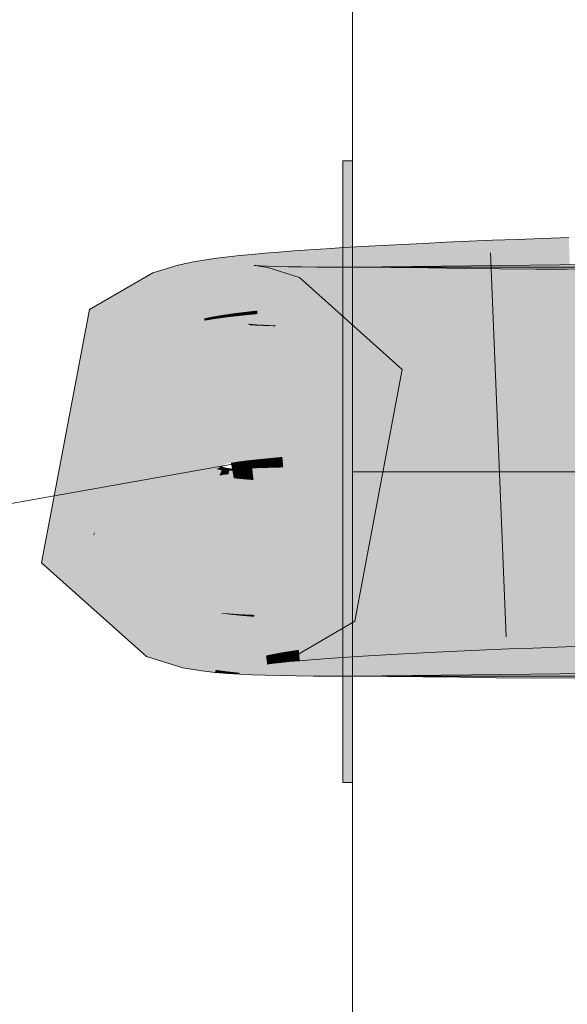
# Model space of a CAD drawing. Extents: x -420 to 300, y 62 to 1162.
# Tile 89 of 256: x 169.224 to 169.558, y 721.679 to 722.281. Entities that reach past the tile are written whole.
import ezdxf
from ezdxf.lldxf.tags import DXFTag

# ---------------------------------------------------------------- set-up
doc = ezdxf.new("R2010")
doc.units = 0
doc.layers.get('0').update_dxf_attribs({"lineweight": 35})
doc.layers.add('E_Detail_Linie_Text_Bem', color=7, linetype='Continuous', lineweight=13)
doc.layers.add('E_Leerrohr 25-A06G9FCX8I', color=7, linetype='Continuous', lineweight=9, true_color=0xff8000)
doc.layers.add('E_Leerrohr 25-Shading', color=7, linetype='Continuous', lineweight=9, true_color=0xff8000)
tags = doc.linetypes.add('STRICHPUNKT2-A06G9FCY8I', pattern=[12.7, 6.35, -3.175, 0, -3.175]).pattern_tags.tags
tags[10:11] = [DXFTag(74, 4), DXFTag(75, 0), DXFTag(340, '0'), DXFTag(46, 0.0), DXFTag(50, 0.0), DXFTag(44, 0.0), DXFTag(45, 0.0)]
tags[8:9] = [DXFTag(74, 4), DXFTag(75, 0), DXFTag(340, '0'), DXFTag(46, 0.0), DXFTag(50, 0.0), DXFTag(44, 0.0), DXFTag(45, 0.0)]
tags[6:7] = [DXFTag(74, 4), DXFTag(75, 0), DXFTag(340, '0'), DXFTag(46, 0.0), DXFTag(50, 0.0), DXFTag(44, 0.0), DXFTag(45, 0.0)]
tags[4:5] = [DXFTag(74, 4), DXFTag(75, 0), DXFTag(340, '0'), DXFTag(46, 0.0), DXFTag(50, 0.0), DXFTag(44, 0.0), DXFTag(45, 0.0)]

# ---------------------------------------------------------------- blocks, each defined once
blk = doc.blocks.new('Shading-A06G9EZD8I', base_point=(169.78319, 721.9892))
at = {"layer": 'E_Leerrohr 25-Shading', "color": 31, "true_color": 0xecb67f}
for points in [[(169.42738, 722.10455), (169.42738, 722.19501), (169.42137, 722.10461), (169.42137, 722.19501)], [(169.42738, 722.10455), (169.42738, 722.19501), (169.42137, 722.10461), (169.42137, 722.19501)], [(169.42738, 722.10455), (169.42738, 722.19501), (169.42137, 722.10461), (169.42137, 722.19501)], [(169.42738, 722.10455), (169.42738, 722.19501), (169.42137, 722.10461), (169.42137, 722.19501)], [(169.42738, 722.13), (169.42738, 722.005), (169.57738, 722.13), (169.70238, 722.005)], [(169.42738, 722.13), (169.42738, 722.005), (169.57738, 722.13), (169.70238, 722.005)], [(169.42738, 722.13), (169.42738, 722.005), (169.57738, 722.13), (169.70238, 722.005)], [(169.42738, 722.13), (169.42738, 722.005), (169.57738, 722.13), (169.70238, 722.005)], [(169.42137, 722.005), (169.42738, 722.005), (169.42137, 722.10461), (169.42738, 722.10455)], [(169.42137, 722.005), (169.42738, 722.005), (169.42137, 722.10461), (169.42738, 722.10455)], [(169.42137, 722.005), (169.42738, 722.005), (169.42137, 722.10461), (169.42738, 722.10455)], [(169.42137, 722.005), (169.42738, 722.005), (169.42137, 722.10461), (169.42738, 722.10455)], [(169.42738, 721.97247), (169.42738, 722.005), (169.42137, 721.97247), (169.42137, 722.005)], [(169.42738, 721.97247), (169.42738, 722.005), (169.42137, 721.97247), (169.42137, 722.005)], [(169.42738, 721.97247), (169.42738, 722.005), (169.42137, 721.97247), (169.42137, 722.005)], [(169.42738, 721.97247), (169.42738, 722.005), (169.42137, 721.97247), (169.42137, 722.005)], [(169.42738, 722.005), (169.42738, 721.88), (169.70238, 722.005), (169.57738, 721.88)], [(169.42738, 722.005), (169.42738, 721.88), (169.70238, 722.005), (169.57738, 721.88)], [(169.42738, 722.005), (169.42738, 721.88), (169.70238, 722.005), (169.57738, 721.88)], [(169.42738, 722.005), (169.42738, 721.88), (169.70238, 722.005), (169.57738, 721.88)], [(169.42137, 721.815), (169.42738, 721.815), (169.42137, 721.97247), (169.42738, 721.97247)], [(169.42137, 721.815), (169.42738, 721.815), (169.42137, 721.97247), (169.42738, 721.97247)], [(169.42137, 721.815), (169.42738, 721.815), (169.42137, 721.97247), (169.42738, 721.97247)], [(169.42137, 721.815), (169.42738, 721.815), (169.42137, 721.97247), (169.42738, 721.97247)]]:
    blk.add_solid(points, dxfattribs=at)
at = {"layer": 'E_Leerrohr 25-Shading', "color": 43, "true_color": 0xd7ab7f}
for points in [[(169.5446, 722.1145), (169.54341, 722.14764), (169.52916, 722.11383), (169.52789, 722.14703)], [(169.55939, 722.14819), (169.54341, 722.14764), (169.5605, 722.11511), (169.54462, 722.11414)], [(169.42204, 722.14197), (169.41127, 722.1413), (169.42409, 722.10815), (169.41344, 722.10742)], [(169.4334, 722.14264), (169.42204, 722.14197), (169.43532, 722.10895), (169.42409, 722.10815)], [(169.4453, 722.14331), (169.4334, 722.14264), (169.44711, 722.10968), (169.43532, 722.10895)], [(169.45776, 722.14398), (169.4453, 722.14331), (169.45946, 722.11041), (169.44711, 722.10968)], [(169.47237, 722.11115), (169.47075, 722.14459), (169.45946, 722.11041), (169.45776, 722.14398)], [(169.48579, 722.11182), (169.48428, 722.1452), (169.47237, 722.11115), (169.47075, 722.14459)], [(169.49976, 722.11255), (169.49832, 722.14587), (169.48579, 722.11182), (169.48428, 722.1452)], [(169.51421, 722.11322), (169.51286, 722.14648), (169.49976, 722.11255), (169.49832, 722.14587)], [(169.52916, 722.11383), (169.52789, 722.14703), (169.51421, 722.11322), (169.51286, 722.14648)], [(169.35129, 722.13635), (169.34448, 722.1355), (169.35522, 722.10187), (169.34897, 722.10095)], [(169.35837, 722.13715), (169.35129, 722.13635), (169.36189, 722.10266), (169.35522, 722.10187)], [(169.36586, 722.13788), (169.35837, 722.13715), (169.36905, 722.10352), (169.36189, 722.10266)], [(169.37384, 722.13855), (169.36586, 722.13788), (169.37675, 722.10431), (169.36905, 722.10352)], [(169.38235, 722.13928), (169.37384, 722.13855), (169.38504, 722.1051), (169.37675, 722.10431)], [(169.39142, 722.13995), (169.38235, 722.13928), (169.39392, 722.1059), (169.38504, 722.1051)], [(169.40105, 722.14062), (169.39142, 722.13995), (169.40338, 722.10663), (169.39392, 722.1059)], [(169.41127, 722.1413), (169.40105, 722.14062), (169.41344, 722.10742), (169.40338, 722.10663)], [(169.3165, 722.13), (169.3054, 722.12665), (169.3062, 722.12451)], [(169.31808, 722.09229), (169.32089, 722.13135), (169.31198, 722.12756), (169.3165, 722.13)], [(169.3293, 722.0968), (169.32089, 722.13135), (169.31812, 722.09271)], [(169.33025, 722.1333), (169.32089, 722.13135), (169.33669, 722.09869), (169.3293, 722.0968)], [(169.33766, 722.13458), (169.33025, 722.1333), (169.34293, 722.09998), (169.33669, 722.09869)], [(169.34448, 722.1355), (169.33766, 722.13458), (169.34897, 722.10095), (169.34293, 722.09998)], [(169.36729, 722.13116), (169.3638, 722.09467), (169.36902, 722.13092), (169.36406, 722.09467)], [(169.3658, 722.09528), (169.36829, 722.13104), (169.36388, 722.09546), (169.36729, 722.13116)], [(169.36902, 722.13092), (169.36406, 722.09467), (169.37567, 722.12976), (169.36807, 722.09393)], [(169.36932, 722.09497), (169.37119, 722.13092), (169.3658, 722.09528), (169.36829, 722.13104)], [(169.37567, 722.12976), (169.36807, 722.09393), (169.39499, 722.12384), (169.38129, 722.0899)], [(169.37419, 722.09473), (169.3756, 722.13068), (169.36932, 722.09497), (169.37119, 722.13092)], [(169.38028, 722.09442), (169.38132, 722.13049), (169.37419, 722.09473), (169.3756, 722.13068)], [(169.3875, 722.09375), (169.38826, 722.13031), (169.38026, 722.09393), (169.38132, 722.13049)], [(169.39584, 722.09357), (169.39636, 722.13019), (169.3875, 722.09375), (169.38826, 722.13031)], [(169.40527, 722.09344), (169.40559, 722.13007), (169.39584, 722.09357), (169.39636, 722.13019)], [(169.41579, 722.09338), (169.41594, 722.13), (169.40527, 722.09344), (169.40559, 722.13007)], [(169.42738, 722.09338), (169.42738, 722.13), (169.41579, 722.09338), (169.41594, 722.13)], [(169.42738, 722.09338), (169.61096, 722.09564), (169.57738, 722.13184), (169.61061, 722.11847)], [(169.42738, 722.09338), (169.57738, 722.13184), (169.42738, 722.13)], [(169.42738, 722.13), (169.42738, 722.09338), (169.45068, 722.12988), (169.45038, 722.09326)], [(169.45068, 722.12988), (169.45038, 722.09326), (169.47353, 722.12964), (169.47307, 722.09302)], [(169.47353, 722.12964), (169.47307, 722.09302), (169.49588, 722.12933), (169.49539, 722.09271)], [(169.3054, 722.12665), (169.26671, 722.10406), (169.3062, 722.12451), (169.27687, 722.0921)], [(169.31442, 722.09015), (169.30595, 722.12421), (169.28802, 722.07898), (169.27687, 722.0921)], [(169.3062, 722.12451), (169.30595, 722.12421), (169.31808, 722.09229), (169.31442, 722.09015)], [(169.31198, 722.12756), (169.3062, 722.12451), (169.31667, 722.09613)], [(169.31808, 722.09229), (169.31198, 722.12756), (169.31667, 722.09613)], [(169.49588, 722.12933), (169.49539, 722.09271), (169.51775, 722.12903), (169.51738, 722.09241)], [(169.51775, 722.12903), (169.51738, 722.09241), (169.53915, 722.12891), (169.53908, 722.09229)], [(169.53915, 722.12891), (169.53908, 722.09229), (169.55846, 722.12891), (169.5593, 722.09229)], [(169.48587, 722.11011), (169.48579, 722.11182), (169.47246, 722.10901), (169.47237, 722.11115)], [(169.4998, 722.11115), (169.49976, 722.11255), (169.48587, 722.11011), (169.48579, 722.11182)], [(169.51425, 722.11218), (169.51421, 722.11322), (169.4998, 722.11115), (169.49976, 722.11255)], [(169.4998, 722.11115), (169.49989, 722.10925), (169.51425, 722.11218), (169.51434, 722.10986)], [(169.52919, 722.11316), (169.52916, 722.11383), (169.51425, 722.11218), (169.51421, 722.11322)], [(169.51425, 722.11218), (169.51434, 722.10986), (169.52919, 722.11316), (169.5293, 722.11047)], [(169.54462, 722.11414), (169.5446, 722.1145), (169.52919, 722.11316), (169.52916, 722.11383)], [(169.52919, 722.11316), (169.5293, 722.11047), (169.54462, 722.11414), (169.54472, 722.11102)], [(169.54462, 722.11414), (169.54472, 722.11102), (169.5605, 722.11511), (169.56062, 722.11157)], [(169.38504, 722.1051), (169.38522, 722.10278), (169.39392, 722.1059), (169.39409, 722.10345)], [(169.39392, 722.1059), (169.39409, 722.10345), (169.40338, 722.10663), (169.40356, 722.10413)], [(169.40338, 722.10663), (169.40356, 722.10413), (169.41344, 722.10742), (169.4136, 722.1048)], [(169.41344, 722.10742), (169.4136, 722.1048), (169.42409, 722.10815), (169.42426, 722.10541)], [(169.42409, 722.10815), (169.42426, 722.10541), (169.43532, 722.10895), (169.43547, 722.10608)], [(169.43532, 722.10895), (169.43547, 722.10608), (169.44711, 722.10968), (169.44727, 722.10675)], [(169.44711, 722.10968), (169.44727, 722.10675), (169.45946, 722.11041), (169.45961, 722.10736)], [(169.47246, 722.10901), (169.47237, 722.11115), (169.45958, 722.10797), (169.45946, 722.11041)], [(169.45958, 722.10797), (169.45961, 722.10736), (169.47246, 722.10901), (169.4725, 722.10803)], [(169.47246, 722.10901), (169.4725, 722.10803), (169.48587, 722.11011), (169.48595, 722.10864)], [(169.48587, 722.11011), (169.48595, 722.10864), (169.4998, 722.11115), (169.49989, 722.10925)], [(169.34293, 722.09998), (169.33669, 722.09869), (169.34305, 722.09912), (169.33685, 722.09778)], [(169.34897, 722.10095), (169.34293, 722.09998), (169.34908, 722.10016), (169.34305, 722.09912)], [(169.34305, 722.09912), (169.34315, 722.09839), (169.34908, 722.10016), (169.3492, 722.09924)], [(169.35522, 722.10187), (169.34897, 722.10095), (169.35532, 722.10107), (169.34908, 722.10016)], [(169.34908, 722.10016), (169.3492, 722.09924), (169.35532, 722.10107), (169.35544, 722.09998)], [(169.36189, 722.10266), (169.35522, 722.10187), (169.36197, 722.10199), (169.35532, 722.10107)], [(169.35532, 722.10107), (169.35544, 722.09998), (169.36197, 722.10199), (169.36209, 722.10071)], [(169.36905, 722.10352), (169.36189, 722.10266), (169.36911, 722.10291), (169.36197, 722.10199)], [(169.36197, 722.10199), (169.36209, 722.10071), (169.36911, 722.10291), (169.36925, 722.10138)], [(169.37675, 722.10431), (169.36905, 722.10352), (169.3768, 722.10376), (169.36911, 722.10291)], [(169.36911, 722.10291), (169.36925, 722.10138), (169.3768, 722.10376), (169.37695, 722.10205)], [(169.38504, 722.1051), (169.37675, 722.10431), (169.38509, 722.10461), (169.3768, 722.10376)], [(169.3768, 722.10376), (169.37695, 722.10205), (169.38509, 722.10461), (169.38522, 722.10278)], [(169.32956, 722.09576), (169.3293, 722.0968), (169.31808, 722.09229), (169.31812, 722.09271)], [(169.3293, 722.0968), (169.32956, 722.09576), (169.33669, 722.09869), (169.33694, 722.09735)], [(169.33685, 722.09778), (169.33694, 722.09735), (169.34305, 722.09912), (169.34315, 722.09839)], [(169.3638, 722.09467), (169.36574, 722.09454), (169.36388, 722.09546), (169.3658, 722.09528)], [(169.36574, 722.09454), (169.36928, 722.0943), (169.3658, 722.09528), (169.36932, 722.09497)], [(169.36928, 722.0943), (169.37416, 722.09412), (169.36932, 722.09497), (169.37419, 722.09473)], [(169.37416, 722.09412), (169.38026, 722.09393), (169.37419, 722.09473), (169.38028, 722.09442)], [(169.31442, 722.09015), (169.28802, 722.07898), (169.30553, 722.08496)], [(169.28802, 722.07898), (169.29042, 722.07617), (169.30553, 722.08496)], [(169.42868, 721.91364), (169.40495, 721.94153), (169.39195, 721.89209), (169.37929, 721.92645)], [(169.48109, 721.9295), (169.48099, 721.93146), (169.46867, 721.92914), (169.4686, 721.93085)], [(169.49406, 721.92981), (169.49396, 721.93207), (169.48109, 721.9295), (169.48099, 721.93146)], [(169.50757, 721.93011), (169.50746, 721.93268), (169.49406, 721.92981), (169.49396, 721.93207)], [(169.52161, 721.93036), (169.5215, 721.93323), (169.50757, 721.93011), (169.50746, 721.93268)], [(169.53616, 721.9306), (169.53604, 721.93384), (169.52161, 721.93036), (169.5215, 721.93323)], [(169.55109, 721.93378), (169.55107, 721.93439), (169.53606, 721.93329), (169.53604, 721.93384)], [(169.53616, 721.9306), (169.55119, 721.93079), (169.53606, 721.93329), (169.55109, 721.93378)], [(169.5666, 721.9342), (169.56657, 721.93494), (169.55109, 721.93378), (169.55107, 721.93439)], [(169.55119, 721.93079), (169.56671, 721.93091), (169.55109, 721.93378), (169.5666, 721.9342)], [(169.30443, 721.89948), (169.32452, 721.88873), (169.3147, 721.92493), (169.33136, 721.92102)], [(169.33136, 721.92102), (169.33138, 721.92102), (169.3147, 721.92493), (169.31511, 721.92596)], [(169.39195, 721.89209), (169.37929, 721.92645), (169.38008, 721.88843), (169.37141, 721.92401)], [(169.38559, 721.92535), (169.38008, 721.92487), (169.3884, 721.8952), (169.38319, 721.89435)], [(169.39195, 721.92596), (169.38559, 721.92535), (169.3945, 721.89612), (169.3884, 721.8952)], [(169.39911, 721.92651), (169.39195, 721.92596), (169.40143, 721.89709), (169.3945, 721.89612)], [(169.40703, 721.92712), (169.39911, 721.92651), (169.40915, 721.89807), (169.40143, 721.89709)], [(169.4157, 721.92712), (169.41565, 721.92773), (169.40706, 721.92664), (169.40703, 721.92712)], [(169.4176, 721.89911), (169.4157, 721.92712), (169.40915, 721.89807), (169.40706, 721.92664)], [(169.425, 721.92755), (169.42496, 721.92834), (169.4157, 721.92712), (169.41565, 721.92773)], [(169.42677, 721.90015), (169.425, 721.92755), (169.4176, 721.89911), (169.4157, 721.92712)], [(169.43498, 721.92798), (169.43492, 721.92896), (169.425, 721.92755), (169.42496, 721.92834)], [(169.43661, 721.90118), (169.43498, 721.92798), (169.42677, 721.90015), (169.425, 721.92755)], [(169.4456, 721.92841), (169.44554, 721.92963), (169.43498, 721.92798), (169.43492, 721.92896)], [(169.4471, 721.90228), (169.4456, 721.92841), (169.43661, 721.90118), (169.43498, 721.92798)], [(169.45685, 721.92877), (169.45677, 721.93024), (169.4456, 721.92841), (169.44554, 721.92963)], [(169.45822, 721.90332), (169.45685, 721.92877), (169.4471, 721.90228), (169.4456, 721.92841)], [(169.46867, 721.92914), (169.4686, 721.93085), (169.45685, 721.92877), (169.45677, 721.93024)], [(169.46994, 721.90436), (169.46867, 721.92914), (169.45822, 721.90332), (169.45685, 721.92877)], [(169.48225, 721.9054), (169.48109, 721.9295), (169.46994, 721.90436), (169.46867, 721.92914)], [(169.49512, 721.90643), (169.49406, 721.92981), (169.48225, 721.9054), (169.48109, 721.9295)], [(169.50854, 721.90741), (169.50757, 721.93011), (169.49512, 721.90643), (169.49406, 721.92981)], [(169.52251, 721.90845), (169.52161, 721.93036), (169.50854, 721.90741), (169.50757, 721.93011)], [(169.53697, 721.90942), (169.53616, 721.9306), (169.52251, 721.90845), (169.52161, 721.93036)], [(169.55193, 721.91034), (169.55119, 721.93079), (169.53697, 721.90942), (169.53616, 721.9306)], [(169.56737, 721.91125), (169.56671, 721.93091), (169.55193, 721.91034), (169.55119, 721.93079)], [(169.33553, 721.8855), (169.34018, 721.91949), (169.32452, 721.88873), (169.33138, 721.92102)], [(169.3405, 721.88452), (169.34018, 721.91949), (169.34009, 721.91882)], [(169.3405, 721.88452), (169.34367, 721.88385), (169.34018, 721.91949), (169.347, 721.9187)], [(169.38008, 721.88843), (169.37141, 721.92401), (169.3759, 721.88751), (169.36922, 721.92352)], [(169.37198, 721.92389), (169.36974, 721.92358), (169.37601, 721.89294), (169.37447, 721.89258)], [(169.3755, 721.92432), (169.37198, 721.92389), (169.37901, 721.89355), (169.37601, 721.89294)], [(169.38008, 721.92487), (169.3755, 721.92432), (169.38319, 721.89435), (169.37901, 721.89355)], [(169.33553, 721.8855), (169.3405, 721.88452), (169.34009, 721.91882)], [(169.34367, 721.88385), (169.35097, 721.88287), (169.34697, 721.91846), (169.35339, 721.9176)], [(169.35339, 721.9176), (169.35344, 721.91821), (169.34697, 721.91846), (169.347, 721.9187)], [(169.35097, 721.88287), (169.35825, 721.88208), (169.35339, 721.9176), (169.36006, 721.91693)], [(169.36006, 721.91693), (169.36011, 721.91779), (169.35339, 721.9176), (169.35344, 721.91821)], [(169.3582, 721.88123), (169.36586, 721.88086), (169.36006, 721.91693), (169.36723, 721.91632)], [(169.36723, 721.91632), (169.36728, 721.91748), (169.36006, 721.91693), (169.36011, 721.91779)], [(169.36586, 721.88086), (169.3741, 721.88062), (169.36723, 721.91632), (169.37511, 721.91571)], [(169.37511, 721.91571), (169.37515, 721.91718), (169.36723, 721.91632), (169.36728, 721.91748)], [(169.3741, 721.88062), (169.38304, 721.88037), (169.37511, 721.91571), (169.38377, 721.91516)], [(169.38377, 721.91516), (169.3838, 721.91699), (169.37511, 721.91571), (169.37515, 721.91718)], [(169.39279, 721.88019), (169.39331, 721.91681), (169.38304, 721.88037), (169.3838, 721.91699)], [(169.4034, 721.88007), (169.40372, 721.91669), (169.39279, 721.88019), (169.39331, 721.91681)], [(169.41492, 721.88), (169.41507, 721.91663), (169.4034, 721.88007), (169.40372, 721.91669)], [(169.42738, 721.88), (169.42738, 721.91663), (169.41492, 721.88), (169.41507, 721.91663)], [(169.61368, 721.91888), (169.42738, 721.88), (169.61401, 721.89746), (169.58055, 721.88318)], [(169.42738, 721.88), (169.61368, 721.91888), (169.42738, 721.91663)], [(169.42738, 721.91663), (169.42738, 721.88), (169.44897, 721.9165), (169.44868, 721.87988)], [(169.44897, 721.9165), (169.44868, 721.87988), (169.47084, 721.91626), (169.47037, 721.87964)], [(169.47084, 721.91626), (169.47037, 721.87964), (169.49306, 721.91595), (169.49257, 721.87933)], [(169.49306, 721.91595), (169.49257, 721.87933), (169.51567, 721.91565), (169.5153, 721.87903)], [(169.51567, 721.91565), (169.5153, 721.87903), (169.53868, 721.91553), (169.5386, 721.87891)], [(169.53868, 721.91553), (169.5386, 721.87891), (169.56334, 721.91559), (169.56418, 721.87897)], [(169.49512, 721.90643), (169.49562, 721.89551), (169.50854, 721.90741), (169.50903, 721.89606)], [(169.50854, 721.90741), (169.50903, 721.89606), (169.52251, 721.90845), (169.52298, 721.89667)], [(169.52251, 721.90845), (169.52298, 721.89667), (169.53697, 721.90942), (169.53743, 721.89722)], [(169.53697, 721.90942), (169.53743, 721.89722), (169.55193, 721.91034), (169.55238, 721.89777)], [(169.55193, 721.91034), (169.55238, 721.89777), (169.56737, 721.91125), (169.56781, 721.89832)], [(169.42677, 721.90015), (169.42731, 721.89185), (169.43661, 721.90118), (169.43713, 721.89246)], [(169.43661, 721.90118), (169.43713, 721.89246), (169.4471, 721.90228), (169.44762, 721.89307)], [(169.4471, 721.90228), (169.44762, 721.89307), (169.45822, 721.90332), (169.45874, 721.89368)], [(169.45822, 721.90332), (169.45874, 721.89368), (169.46994, 721.90436), (169.47044, 721.89429)], [(169.46994, 721.90436), (169.47044, 721.89429), (169.48225, 721.9054), (169.48276, 721.8949)], [(169.48225, 721.9054), (169.48276, 721.8949), (169.49512, 721.90643), (169.49562, 721.89551)], [(169.30141, 721.89203), (169.32376, 721.88519), (169.30443, 721.89948), (169.32452, 721.88873)], [(169.38319, 721.89435), (169.3838, 721.88843), (169.3884, 721.8952), (169.38898, 721.88892)], [(169.3884, 721.8952), (169.38898, 721.88892), (169.3945, 721.89612), (169.39507, 721.88947)], [(169.3945, 721.89612), (169.39507, 721.88947), (169.40143, 721.89709), (169.40199, 721.89001)], [(169.40143, 721.89709), (169.40199, 721.89001), (169.40915, 721.89807), (169.4097, 721.89062)], [(169.40915, 721.89807), (169.4097, 721.89062), (169.4176, 721.89911), (169.41815, 721.89124)], [(169.4176, 721.89911), (169.41815, 721.89124), (169.42677, 721.90015), (169.42731, 721.89185)], [(169.37447, 721.89258), (169.37524, 721.88739), (169.37601, 721.89294), (169.37669, 721.88763)], [(169.37601, 721.89294), (169.37669, 721.88763), (169.37901, 721.89355), (169.37965, 721.888)], [(169.37901, 721.89355), (169.37965, 721.888), (169.38319, 721.89435), (169.3838, 721.88843)], [(169.32376, 721.88519), (169.33522, 721.88324), (169.32452, 721.88873), (169.33553, 721.8855)], [(169.33522, 721.88324), (169.34352, 721.88226), (169.33553, 721.8855), (169.34367, 721.88385)], [(169.34352, 721.88226), (169.35089, 721.88165), (169.34367, 721.88385), (169.35097, 721.88287)], [(169.35089, 721.88165), (169.3582, 721.88123), (169.35097, 721.88287), (169.35825, 721.88208)], [(169.42738, 721.88), (169.57738, 721.88184), (169.58055, 721.88318)]]:
    blk.add_solid(points, dxfattribs=at)
at = {"layer": 'E_Leerrohr 25-Shading', "color": 43, "true_color": 0xd6ab7f}
for points in [[(169.39499, 722.12384), (169.38129, 722.0899), (169.45766, 722.0675), (169.4254, 722.05017)], [(169.2374, 721.94922), (169.30141, 721.89203), (169.26883, 721.96613), (169.30443, 721.89948)], [(169.26883, 721.96613), (169.28561, 721.95227), (169.26965, 721.96655)], [(169.26883, 721.96613), (169.30443, 721.89948), (169.28561, 721.95227), (169.3147, 721.92493)], [(169.3147, 721.92493), (169.31511, 721.92596), (169.28561, 721.95227)]]:
    blk.add_solid(points, dxfattribs=at)
at = {"layer": 'E_Leerrohr 25-Shading', "color": 31, "true_color": 0xfabd7f}
for points in [[(169.54472, 722.11102), (169.5479, 722.02271), (169.56062, 722.11157), (169.5636, 722.02325)], [(169.42426, 722.10541), (169.4296, 722.01721), (169.43547, 722.10608), (169.44051, 722.01782)], [(169.43547, 722.10608), (169.44051, 722.01782), (169.44727, 722.10675), (169.45201, 722.01849)], [(169.44727, 722.10675), (169.45201, 722.01849), (169.45961, 722.10736), (169.4641, 722.0191)], [(169.4725, 722.10803), (169.45961, 722.10736), (169.47263, 722.10559), (169.45969, 722.10608)], [(169.45969, 722.10608), (169.4641, 722.0191), (169.47263, 722.10559), (169.47675, 722.01971)], [(169.4725, 722.10803), (169.47675, 722.01971), (169.48595, 722.10864), (169.48994, 722.02039)], [(169.48595, 722.10864), (169.48994, 722.02039), (169.49989, 722.10925), (169.50368, 722.02094)], [(169.49989, 722.10925), (169.50368, 722.02094), (169.51434, 722.10986), (169.51791, 722.02155)], [(169.51434, 722.10986), (169.51791, 722.02155), (169.5293, 722.11047), (169.53267, 722.02216)], [(169.5293, 722.11047), (169.53267, 722.02216), (169.54472, 722.11102), (169.5479, 722.02271)], [(169.3492, 722.09924), (169.36058, 722.0116), (169.35544, 722.09998), (169.36546, 722.01215)], [(169.35544, 722.09998), (169.36546, 722.01215), (169.36209, 722.10071), (169.37108, 722.01276)], [(169.36209, 722.10071), (169.37108, 722.01276), (169.36925, 722.10138), (169.37741, 722.01337)], [(169.36925, 722.10138), (169.37741, 722.01337), (169.37695, 722.10205), (169.38445, 722.01404)], [(169.37695, 722.10205), (169.38445, 722.01404), (169.38522, 722.10278), (169.39217, 722.01465)], [(169.38522, 722.10278), (169.39217, 722.01465), (169.39409, 722.10345), (169.40056, 722.01526)], [(169.39409, 722.10345), (169.40056, 722.01526), (169.40356, 722.10413), (169.40961, 722.01593)], [(169.40356, 722.10413), (169.40961, 722.01593), (169.4136, 722.1048), (169.41928, 722.01654)], [(169.4136, 722.1048), (169.41928, 722.01654), (169.42426, 722.10541), (169.4296, 722.01721)], [(169.32771, 722.09521), (169.31808, 722.09229), (169.33356, 722.05035)], [(169.32956, 722.09576), (169.32771, 722.09521), (169.34868, 722.00934), (169.33356, 722.05035)], [(169.32956, 722.09576), (169.35048, 722.00989), (169.33694, 722.09735), (169.35307, 722.01044)], [(169.32956, 722.09576), (169.34868, 722.00934), (169.35048, 722.00989)], [(169.33694, 722.09735), (169.35307, 722.01044), (169.34315, 722.09839), (169.35645, 722.01099)], [(169.34315, 722.09839), (169.35645, 722.01099), (169.3492, 722.09924), (169.36058, 722.0116)], [(169.35959, 722.00635), (169.36574, 722.09454), (169.35541, 722.00671), (169.3638, 722.09467)], [(169.36469, 722.00604), (169.36928, 722.0943), (169.35959, 722.00635), (169.36574, 722.09454)], [(169.37073, 722.0058), (169.37416, 722.09412), (169.36469, 722.00604), (169.36928, 722.0943)], [(169.37772, 722.00555), (169.38026, 722.09393), (169.37073, 722.0058), (169.37416, 722.09412)], [(169.38565, 722.00537), (169.3875, 722.09375), (169.37772, 722.00555), (169.38026, 722.09393)], [(169.39458, 722.00519), (169.39584, 722.09357), (169.38565, 722.00537), (169.3875, 722.09375)], [(169.4045, 722.00507), (169.40527, 722.09344), (169.39458, 722.00519), (169.39584, 722.09357)], [(169.41542, 722.005), (169.41579, 722.09338), (169.4045, 722.00507), (169.40527, 722.09344)], [(169.61232, 722.00726), (169.61096, 722.09564), (169.42738, 722.005), (169.42738, 722.09338)], [(169.42738, 722.005), (169.42738, 722.09338), (169.41542, 722.005), (169.41579, 722.09338)], [(169.42738, 722.09338), (169.42738, 722.005), (169.45038, 722.09326), (169.44968, 722.00488)], [(169.45038, 722.09326), (169.44968, 722.00488), (169.47307, 722.09302), (169.47195, 722.00464)], [(169.47307, 722.09302), (169.47195, 722.00464), (169.49539, 722.09271), (169.49423, 722.00433)], [(169.49539, 722.09271), (169.49423, 722.00433), (169.51738, 722.09241), (169.51653, 722.00403)], [(169.51738, 722.09241), (169.51653, 722.00403), (169.53908, 722.09229), (169.53888, 722.00391)], [(169.53908, 722.09229), (169.53888, 722.00391), (169.5593, 722.09229), (169.56131, 722.00397)], [(169.51825, 722.01355), (169.51791, 722.02155), (169.50401, 722.01312), (169.50368, 722.02094)], [(169.53297, 722.01398), (169.53267, 722.02216), (169.51825, 722.01355), (169.51791, 722.02155)], [(169.54819, 722.0144), (169.5479, 722.02271), (169.53297, 722.01398), (169.53267, 722.02216)], [(169.56387, 722.01483), (169.5636, 722.02325), (169.54819, 722.0144), (169.5479, 722.02271)], [(169.401, 722.00934), (169.40056, 722.01526), (169.39262, 722.00891), (169.39217, 722.01465)], [(169.41002, 722.0097), (169.40961, 722.01593), (169.401, 722.00934), (169.40056, 722.01526)], [(169.41969, 722.01013), (169.41928, 722.01654), (169.41002, 722.0097), (169.40961, 722.01593)], [(169.42999, 722.01056), (169.4296, 722.01721), (169.41969, 722.01013), (169.41928, 722.01654)], [(169.4409, 722.01099), (169.44051, 722.01782), (169.42999, 722.01056), (169.4296, 722.01721)], [(169.45239, 722.01141), (169.45201, 722.01849), (169.4409, 722.01099), (169.44051, 722.01782)], [(169.46448, 722.01184), (169.4641, 722.0191), (169.45239, 722.01141), (169.45201, 722.01849)], [(169.47711, 722.01227), (169.47675, 722.01971), (169.46448, 722.01184), (169.4641, 722.0191)], [(169.4903, 722.0127), (169.48994, 722.02039), (169.47711, 722.01227), (169.47675, 722.01971)], [(169.50401, 722.01312), (169.50368, 722.02094), (169.4903, 722.0127), (169.48994, 722.02039)], [(169.35683, 722.00854), (169.35645, 722.01099), (169.35347, 722.0083), (169.35307, 722.01044)], [(169.36095, 722.00879), (169.36058, 722.0116), (169.35683, 722.00854), (169.35645, 722.01099)], [(169.36583, 722.00903), (169.36546, 722.01215), (169.36095, 722.00879), (169.36058, 722.0116)], [(169.37144, 722.00928), (169.37108, 722.01276), (169.36583, 722.00903), (169.36546, 722.01215)], [(169.37164, 722.00726), (169.37144, 722.00928), (169.36604, 722.00708), (169.36583, 722.00903)], [(169.37778, 722.00946), (169.37741, 722.01337), (169.37144, 722.00928), (169.37108, 722.01276)], [(169.37796, 722.00745), (169.37778, 722.00946), (169.37164, 722.00726), (169.37144, 722.00928)], [(169.38481, 722.0097), (169.38445, 722.01404), (169.37778, 722.00946), (169.37741, 722.01337)], [(169.38499, 722.00763), (169.38481, 722.0097), (169.37796, 722.00745), (169.37778, 722.00946)], [(169.39255, 722.00995), (169.39217, 722.01465), (169.38481, 722.0097), (169.38445, 722.01404)], [(169.3927, 722.00781), (169.39255, 722.00995), (169.38499, 722.00763), (169.38481, 722.0097)], [(169.40109, 722.008), (169.401, 722.00934), (169.3927, 722.00781), (169.39262, 722.00891)], [(169.41013, 722.00818), (169.41002, 722.0097), (169.40109, 722.008), (169.401, 722.00934)], [(169.41982, 722.00836), (169.41969, 722.01013), (169.41013, 722.00818), (169.41002, 722.0097)], [(169.43011, 722.00861), (169.42999, 722.01056), (169.41982, 722.00836), (169.41969, 722.01013)], [(169.44102, 722.00879), (169.4409, 722.01099), (169.43011, 722.00861), (169.42999, 722.01056)], [(169.45253, 722.00897), (169.45239, 722.01141), (169.44102, 722.00879), (169.4409, 722.01099)], [(169.46461, 722.00916), (169.46448, 722.01184), (169.45253, 722.00897), (169.45239, 722.01141)], [(169.47725, 722.00934), (169.47711, 722.01227), (169.46461, 722.00916), (169.46448, 722.01184)], [(169.47725, 722.00934), (169.46461, 722.00916), (169.47797, 721.99457), (169.46533, 721.995)], [(169.49045, 722.00952), (169.4903, 722.0127), (169.47725, 722.00934), (169.47711, 722.01227)], [(169.49045, 722.00952), (169.47725, 722.00934), (169.49113, 721.99414), (169.47797, 721.99457)], [(169.50417, 722.0097), (169.50401, 722.01312), (169.49045, 722.00952), (169.4903, 722.0127)], [(169.50417, 722.0097), (169.49045, 722.00952), (169.50485, 721.99371), (169.49113, 721.99414)], [(169.5184, 722.00983), (169.51825, 722.01355), (169.50417, 722.0097), (169.50401, 722.01312)], [(169.5184, 722.00983), (169.50417, 722.0097), (169.51907, 721.99329), (169.50485, 721.99371)], [(169.53313, 722.01001), (169.53297, 722.01398), (169.5184, 722.00983), (169.51825, 722.01355)], [(169.53313, 722.01001), (169.5184, 722.00983), (169.53378, 721.99286), (169.51907, 721.99329)], [(169.54834, 722.01019), (169.54819, 722.0144), (169.53313, 722.01001), (169.53297, 722.01398)], [(169.54834, 722.01019), (169.53313, 722.01001), (169.54898, 721.99243), (169.53378, 721.99286)], [(169.56403, 722.01031), (169.56387, 722.01483), (169.54834, 722.01019), (169.54819, 722.0144)], [(169.56403, 722.01031), (169.54834, 722.01019), (169.56465, 721.99207), (169.54898, 721.99243)], [(169.34607, 722.00262), (169.31511, 721.92596), (169.3488, 722.00317), (169.33138, 721.92102)], [(169.35162, 722.00348), (169.3488, 722.00317), (169.33167, 721.92096), (169.33138, 721.92102)], [(169.35162, 722.00348), (169.33167, 721.92096), (169.34607, 721.96271)], [(169.34738, 722.00592), (169.34607, 722.00262), (169.34935, 722.00574), (169.3488, 722.00317)], [(169.35191, 722.00562), (169.34607, 721.96271), (169.35529, 722.00549), (169.35339, 721.9856)], [(169.347, 721.9187), (169.35344, 721.91821), (169.35529, 722.00549), (169.35953, 722.00537)], [(169.34935, 722.00574), (169.34972, 722.00751), (169.34738, 722.00592), (169.34819, 722.00793)], [(169.34935, 722.00574), (169.3488, 722.00317), (169.35191, 722.00562), (169.35162, 722.00348)], [(169.35191, 722.00562), (169.35213, 722.00708), (169.34935, 722.00574), (169.34972, 722.00751)], [(169.35529, 722.00549), (169.35541, 722.00671), (169.35191, 722.00562), (169.35213, 722.00708)], [(169.36011, 721.91779), (169.36469, 722.00604), (169.35344, 721.91821), (169.35959, 722.00635)], [(169.3571, 722.00677), (169.35683, 722.00854), (169.35379, 722.00659), (169.35347, 722.0083)], [(169.3571, 722.00677), (169.35379, 722.00659), (169.35802, 722.00067), (169.35483, 722.00104)], [(169.35953, 722.00537), (169.35959, 722.00635), (169.35529, 722.00549), (169.35541, 722.00671)], [(169.36119, 722.00696), (169.36095, 722.00879), (169.3571, 722.00677), (169.35683, 722.00854)], [(169.36119, 722.00696), (169.3571, 722.00677), (169.36206, 722.00031), (169.35802, 722.00067)], [(169.36728, 721.91748), (169.37073, 722.0058), (169.36011, 721.91779), (169.36469, 722.00604)], [(169.36604, 722.00708), (169.36583, 722.00903), (169.36119, 722.00696), (169.36095, 722.00879)], [(169.36604, 722.00708), (169.36119, 722.00696), (169.36687, 721.99988), (169.36206, 722.00031)], [(169.37164, 722.00726), (169.36604, 722.00708), (169.37245, 721.99945), (169.36687, 721.99988)], [(169.37515, 721.91718), (169.37772, 722.00555), (169.36728, 721.91748), (169.37073, 722.0058)], [(169.37796, 722.00745), (169.37164, 722.00726), (169.37875, 721.99902), (169.37245, 721.99945)], [(169.3838, 721.91699), (169.38565, 722.00537), (169.37515, 721.91718), (169.37772, 722.00555)], [(169.38499, 722.00763), (169.37796, 722.00745), (169.38576, 721.9986), (169.37875, 721.99902)], [(169.39331, 721.91681), (169.39458, 722.00519), (169.3838, 721.91699), (169.38565, 722.00537)], [(169.3927, 722.00781), (169.38499, 722.00763), (169.39346, 721.99811), (169.38576, 721.9986)], [(169.40109, 722.008), (169.3927, 722.00781), (169.40184, 721.99768), (169.39346, 721.99811)], [(169.40372, 721.91669), (169.4045, 722.00507), (169.39331, 721.91681), (169.39458, 722.00519)], [(169.41013, 722.00818), (169.40109, 722.008), (169.41089, 721.99725), (169.40184, 721.99768)], [(169.41507, 721.91663), (169.41542, 722.005), (169.40372, 721.91669), (169.4045, 722.00507)], [(169.41982, 722.00836), (169.41013, 722.00818), (169.42056, 721.99677), (169.41089, 721.99725)], [(169.42738, 721.91663), (169.42738, 722.005), (169.41507, 721.91663), (169.41542, 722.005)], [(169.43011, 722.00861), (169.41982, 722.00836), (169.43085, 721.99634), (169.42056, 721.99677)], [(169.61235, 722.00568), (169.61232, 722.00726), (169.42738, 722.005)], [(169.42738, 721.91663), (169.61368, 721.91888), (169.42738, 722.005), (169.61235, 722.00568)], [(169.42738, 722.005), (169.42738, 721.91663), (169.44968, 722.00488), (169.44897, 721.9165)], [(169.44102, 722.00879), (169.43011, 722.00861), (169.44176, 721.99591), (169.43085, 721.99634)], [(169.45253, 722.00897), (169.44102, 722.00879), (169.45326, 721.99542), (169.44176, 721.99591)], [(169.44968, 722.00488), (169.44897, 721.9165), (169.47195, 722.00464), (169.47084, 721.91626)], [(169.46461, 722.00916), (169.45253, 722.00897), (169.46533, 721.995), (169.45326, 721.99542)], [(169.49423, 722.00433), (169.47195, 722.00464), (169.49309, 721.91772), (169.47086, 721.9173)], [(169.51653, 722.00403), (169.49423, 722.00433), (169.51569, 721.91736), (169.49307, 721.91681)], [(169.53888, 722.00391), (169.51653, 722.00403), (169.5387, 721.91791), (169.51569, 721.91736)], [(169.56131, 722.00397), (169.53888, 722.00391), (169.56328, 721.91846), (169.5387, 721.91791)], [(169.35483, 722.00104), (169.36922, 721.92352), (169.35802, 722.00067), (169.36974, 721.92358)], [(169.35802, 722.00067), (169.36974, 721.92358), (169.36206, 722.00031), (169.37198, 721.92389)], [(169.36206, 722.00031), (169.37198, 721.92389), (169.36687, 721.99988), (169.3755, 721.92432)], [(169.36687, 721.99988), (169.3755, 721.92432), (169.37245, 721.99945), (169.38008, 721.92487)], [(169.37245, 721.99945), (169.38008, 721.92487), (169.37875, 721.99902), (169.38559, 721.92535)], [(169.37875, 721.99902), (169.38559, 721.92535), (169.38576, 721.9986), (169.39195, 721.92596)], [(169.38576, 721.9986), (169.39195, 721.92596), (169.39346, 721.99811), (169.39911, 721.92651)], [(169.39346, 721.99811), (169.39911, 721.92651), (169.40184, 721.99768), (169.40703, 721.92712)], [(169.40184, 721.99768), (169.40703, 721.92712), (169.41089, 721.99725), (169.41565, 721.92773)], [(169.41089, 721.99725), (169.41565, 721.92773), (169.42056, 721.99677), (169.42496, 721.92834)], [(169.42056, 721.99677), (169.42496, 721.92834), (169.43085, 721.99634), (169.43492, 721.92896)], [(169.43085, 721.99634), (169.43492, 721.92896), (169.44176, 721.99591), (169.44554, 721.92963)], [(169.44176, 721.99591), (169.44554, 721.92963), (169.45326, 721.99542), (169.45677, 721.93024)], [(169.45326, 721.99542), (169.45677, 721.93024), (169.46533, 721.995), (169.4686, 721.93085)], [(169.46533, 721.995), (169.4686, 721.93085), (169.47797, 721.99457), (169.48099, 721.93146)], [(169.47797, 721.99457), (169.48099, 721.93146), (169.49113, 721.99414), (169.49396, 721.93207)], [(169.49113, 721.99414), (169.49396, 721.93207), (169.50485, 721.99371), (169.50746, 721.93268)], [(169.50485, 721.99371), (169.50746, 721.93268), (169.51907, 721.99329), (169.5215, 721.93323)], [(169.51907, 721.99329), (169.5215, 721.93323), (169.53378, 721.99286), (169.53604, 721.93384)], [(169.53378, 721.99286), (169.53604, 721.93384), (169.54898, 721.99243), (169.55107, 721.93439)], [(169.54898, 721.99243), (169.55107, 721.93439), (169.56465, 721.99207), (169.56657, 721.93494)], [(169.34607, 721.96271), (169.34018, 721.91949), (169.35339, 721.9856), (169.347, 721.9187)], [(169.33167, 721.92096), (169.34018, 721.91949), (169.34607, 721.96271)], [(169.47086, 721.9173), (169.47084, 721.91626), (169.49309, 721.91772), (169.49306, 721.91595)], [(169.49307, 721.91681), (169.49306, 721.91595), (169.51569, 721.91736), (169.51567, 721.91565)], [(169.51569, 721.91736), (169.51567, 721.91565), (169.5387, 721.91791), (169.53868, 721.91553)], [(169.5387, 721.91791), (169.53868, 721.91553), (169.56328, 721.91846), (169.56334, 721.91559)]]:
    blk.add_solid(points, dxfattribs=at)
at = {"layer": 'E_Leerrohr 25-Shading', "color": 43, "true_color": 0xd2a97f}
for points in [[(169.26883, 721.96613), (169.26671, 722.10406), (169.2374, 721.94922)], [(169.27687, 722.0921), (169.26671, 722.10406), (169.28255, 722.05121), (169.28207, 722.04816)], [(169.26883, 721.96613), (169.27205, 721.9823), (169.26671, 722.10406), (169.28207, 722.04816)], [(169.27687, 722.0921), (169.28314, 722.04688), (169.28802, 722.07898)], [(169.28314, 722.04688), (169.28387, 722.04163), (169.28802, 722.07898), (169.29042, 722.07617)], [(169.45766, 722.0675), (169.4254, 722.05017), (169.42868, 721.91364), (169.40495, 721.94153)], [(169.27205, 721.9823), (169.28387, 722.04163), (169.28207, 722.04816)], [(169.28207, 722.04816), (169.28387, 722.04163), (169.28255, 722.05121)], [(169.27, 721.96838), (169.28387, 722.04163), (169.2699, 721.9682), (169.27205, 721.9823)], [(169.27205, 721.9823), (169.26883, 721.96613), (169.2699, 721.9682)], [(169.26883, 721.96613), (169.26965, 721.96655), (169.27, 721.96838)]]:
    blk.add_solid(points, dxfattribs=at)
at = {"layer": 'E_Leerrohr 25-Shading', "color": 31, "true_color": 0xf9bc7f}
for points in [[(169.31442, 722.09015), (169.29042, 722.07617), (169.32913, 722.0307)], [(169.31808, 722.09229), (169.31442, 722.09015), (169.34769, 722.00885), (169.32913, 722.0307)], [(169.33356, 722.05035), (169.31808, 722.09229), (169.33444, 722.0462)], [(169.34868, 722.00934), (169.33356, 722.05035), (169.34769, 722.00885), (169.33444, 722.0462)], [(169.34418, 722.00659), (169.297, 721.98126), (169.34738, 722.00592), (169.34607, 722.00262)], [(169.34738, 722.00592), (169.34819, 722.00793), (169.34418, 722.00659), (169.34752, 722.00836)], [(169.297, 721.98126), (169.26965, 721.96655), (169.34607, 722.00262), (169.31511, 721.92596)]]:
    blk.add_solid(points, dxfattribs=at)
at = {"layer": 'E_Leerrohr 25-Shading', "color": 31, "true_color": 0xf5ba7f}
for points in [[(169.32996, 722.02924), (169.29042, 722.07617), (169.3436, 722.0069), (169.28387, 722.04163)], [(169.32913, 722.0307), (169.29042, 722.07617), (169.32996, 722.02924)], [(169.34418, 722.00659), (169.28387, 722.04163), (169.297, 721.98126), (169.27, 721.96838)], [(169.34769, 722.00885), (169.32913, 722.0307), (169.34752, 722.00836), (169.32996, 722.02924)], [(169.34752, 722.00836), (169.32996, 722.02924), (169.34418, 722.00659), (169.3436, 722.0069)], [(169.27, 721.96838), (169.26965, 721.96655), (169.297, 721.98126)]]:
    blk.add_solid(points, dxfattribs=at)
blk = doc.blocks.new('Referenz-A06G9FCZ8I')
at = {"layer": 'E_Detail_Linie_Text_Bem', "linetype": 'Continuous', "ltscale": 0.13}
blk.add_line((169.42738, 711.2049), (169.42738, 723.0049), dxfattribs=at)
at = {"layer": 'E_Detail_Linie_Text_Bem', "color": 0, "linetype": 'Continuous', "ltscale": 0.13}
blk.add_line((167.57886, 721.69252), (169.3688, 722.01233), dxfattribs=at)
at = {"layer": 'E_Leerrohr 25-A06G9FCX8I', "linetype": 'Continuous', "ltscale": 0.13}
for p, q in [((169.42738, 722.19499), (169.42138, 722.19499)), ((169.42138, 722.08369), (169.42138, 722.19499)), ((169.42738, 722.19499), (169.42138, 722.19499)), ((169.42138, 722.08369), (169.42138, 722.19499)), ((169.42738, 722.19499), (169.42138, 722.19499)), ((169.42138, 722.08369), (169.42138, 722.19499)), ((169.42738, 722.19499), (169.42138, 722.19499)), ((169.42138, 722.08369), (169.42138, 722.19499)), ((169.42738, 722.08369), (169.42738, 722.19499)), ((169.42738, 722.08369), (169.42738, 722.19499)), ((169.42738, 722.08369), (169.42738, 722.19499)), ((169.42738, 722.08369), (169.42738, 722.19499)), ((169.5279, 722.14705), (169.54341, 722.14762)), ((169.54341, 722.14762), (169.55939, 722.14818)), ((169.41126, 722.14131), (169.42204, 722.14198)), ((169.42204, 722.14198), (169.43339, 722.14264)), ((169.43339, 722.14264), (169.4453, 722.1433)), ((169.4453, 722.1433), (169.45776, 722.14396)), ((169.45776, 722.14396), (169.47075, 722.1446)), ((169.47075, 722.1446), (169.48428, 722.14523)), ((169.48428, 722.14523), (169.49832, 722.14585)), ((169.49832, 722.14585), (169.51286, 722.14646)), ((169.51286, 722.14646), (169.5279, 722.14705)), ((169.34448, 722.13553), (169.35129, 722.13636)), ((169.35129, 722.13636), (169.35837, 722.13712)), ((169.35837, 722.13712), (169.36586, 722.13785)), ((169.36586, 722.13785), (169.37384, 722.13856)), ((169.37384, 722.13856), (169.38235, 722.13926)), ((169.38235, 722.13926), (169.39142, 722.13994)), ((169.39142, 722.13994), (169.40105, 722.14063)), ((169.40105, 722.14063), (169.41126, 722.14131)), ((169.52113, 721.90409), (169.51156, 722.1389)), ((169.30541, 722.12663), (169.32089, 722.13133)), ((169.32089, 722.13133), (169.33025, 722.13333)), ((169.33025, 722.13333), (169.33766, 722.13457)), ((169.33766, 722.13457), (169.34448, 722.13553)), ((169.36829, 722.13106), (169.36729, 722.13114)), ((169.36729, 722.13114), (169.36901, 722.13093)), ((169.37119, 722.13089), (169.36829, 722.13106)), ((169.36901, 722.13093), (169.37568, 722.12976)), ((169.37559, 722.13069), (169.37119, 722.13089)), ((169.38132, 722.1305), (169.37559, 722.13069)), ((169.37568, 722.12976), (169.39499, 722.12382)), ((169.38826, 722.13033), (169.38132, 722.1305)), ((169.39636, 722.13019), (169.38826, 722.13033)), ((169.40559, 722.13008), (169.39636, 722.13019)), ((169.41593, 722.13002), (169.40559, 722.13008)), ((169.42738, 722.12999), (169.41593, 722.13002)), ((169.6104, 722.13224), (169.42738, 722.12999)), ((169.82138, 722.12999), (169.42738, 722.12999)), ((169.42738, 722.05677), (169.42738, 722.12999)), ((169.42738, 722.12999), (169.42738, 721.87999)), ((169.82138, 722.12999), (169.42738, 722.12999)), ((169.42738, 722.05677), (169.42738, 722.12999)), ((169.82138, 722.12999), (169.42738, 722.12999)), ((169.42738, 722.05677), (169.42738, 722.12999)), ((169.42738, 721.87999), (169.42738, 722.12999)), ((169.42738, 722.12999), (169.45068, 722.12989)), ((169.82138, 722.12999), (169.42738, 722.12999)), ((169.42738, 722.05677), (169.42738, 722.12999)), ((169.42738, 722.12999), (169.42738, 721.87999)), ((169.45068, 722.12989), (169.47353, 722.12963)), ((169.47353, 722.12963), (169.49587, 722.12932)), ((169.55845, 722.12892), (169.63461, 722.13109)), ((169.2667, 722.10407), (169.30541, 722.12663)), ((169.39499, 722.12382), (169.45765, 722.06751)), ((169.49587, 722.12932), (169.51774, 722.12904)), ((169.51774, 722.12904), (169.53916, 722.12889)), ((169.53916, 722.12889), (169.55845, 722.12892)), ((169.2374, 721.94923), (169.2667, 722.10407)), ((169.42138, 721.92629), (169.42138, 722.08369)), ((169.42138, 721.92629), (169.42138, 722.08369)), ((169.42138, 721.92629), (169.42138, 722.08369)), ((169.42138, 721.92629), (169.42138, 722.08369)), ((169.42738, 721.92629), (169.42738, 722.08369)), ((169.42738, 721.92629), (169.42738, 722.08369)), ((169.42738, 721.92629), (169.42738, 722.08369)), ((169.42738, 721.92629), (169.42738, 722.08369)), ((169.45765, 722.06751), (169.42868, 721.91364)), ((169.42738, 721.95322), (169.42738, 722.05677)), ((169.42738, 721.95322), (169.42738, 722.05677)), ((169.42738, 721.95322), (169.42738, 722.05677)), ((169.42738, 721.95322), (169.42738, 722.05677)), ((169.3014, 721.892), (169.2374, 721.94923)), ((169.42738, 721.87999), (169.42738, 721.95322)), ((169.42738, 721.87999), (169.42738, 721.95322)), ((169.42738, 721.87999), (169.42738, 721.95322)), ((169.42738, 721.87999), (169.42738, 721.95322)), ((169.42138, 721.81499), (169.42138, 721.92629)), ((169.42138, 721.81499), (169.42138, 721.92629)), ((169.42138, 721.81499), (169.42138, 721.92629)), ((169.42138, 721.81499), (169.42138, 721.92629)), ((169.42738, 721.81499), (169.42738, 721.92629)), ((169.42738, 721.81499), (169.42738, 721.92629)), ((169.42738, 721.81499), (169.42738, 721.92629)), ((169.42738, 721.81499), (169.42738, 721.92629)), ((169.42868, 721.91364), (169.39196, 721.89209)), ((169.47045, 721.89428), (169.48275, 721.89489)), ((169.48275, 721.89489), (169.49562, 721.89549)), ((169.49562, 721.89549), (169.50903, 721.89608)), ((169.50903, 721.89608), (169.52298, 721.89666)), ((169.52298, 721.89666), (169.53743, 721.89723)), ((169.53743, 721.89723), (169.55238, 721.89778)), ((169.55238, 721.89778), (169.56781, 721.89832)), ((169.32377, 721.88521), (169.3014, 721.892)), ((169.39196, 721.89209), (169.38008, 721.88844)), ((169.3838, 721.88842), (169.38897, 721.88892)), ((169.38897, 721.88892), (169.39506, 721.88946)), ((169.39506, 721.88946), (169.40199, 721.89003)), ((169.40199, 721.89003), (169.4097, 721.89061)), ((169.4097, 721.89061), (169.41815, 721.89121)), ((169.41815, 721.89121), (169.42731, 721.89182)), ((169.42731, 721.89182), (169.43714, 721.89243)), ((169.43714, 721.89243), (169.44762, 721.89305)), ((169.44762, 721.89305), (169.45873, 721.89367)), ((169.45873, 721.89367), (169.47045, 721.89428)), ((169.33523, 721.88323), (169.32377, 721.88521)), ((169.34352, 721.88227), (169.33523, 721.88323)), ((169.37525, 721.88741), (169.3767, 721.88761)), ((169.37591, 721.88753), (169.37525, 721.88741)), ((169.38008, 721.88844), (169.37591, 721.88753)), ((169.3767, 721.88761), (169.37965, 721.88797)), ((169.37965, 721.88797), (169.3838, 721.88842)), ((169.35089, 721.88167), (169.34352, 721.88227)), ((169.3582, 721.88123), (169.35089, 721.88167)), ((169.36586, 721.88088), (169.3582, 721.88123)), ((169.3741, 721.8806), (169.36586, 721.88088)), ((169.38305, 721.88038), (169.3741, 721.8806)), ((169.39279, 721.88021), (169.38305, 721.88038)), ((169.4034, 721.88009), (169.39279, 721.88021)), ((169.41492, 721.88002), (169.4034, 721.88009)), ((169.42738, 721.87999), (169.41492, 721.88002)), ((169.61424, 721.88227), (169.42738, 721.87999)), ((169.42738, 721.87999), (169.82138, 721.87999)), ((169.42738, 721.87999), (169.82138, 721.87999)), ((169.42738, 721.87999), (169.82138, 721.87999)), ((169.42738, 721.87999), (169.44868, 721.87989)), ((169.42738, 721.87999), (169.82138, 721.87999)), ((169.44868, 721.87989), (169.47037, 721.87965)), ((169.47037, 721.87965), (169.49258, 721.87934)), ((169.49258, 721.87934), (169.51531, 721.87906)), ((169.51531, 721.87906), (169.5386, 721.87889)), ((169.5386, 721.87889), (169.56418, 721.87898)), ((169.42138, 721.81499), (169.42738, 721.81499)), ((169.42138, 721.81499), (169.42738, 721.81499)), ((169.42138, 721.81499), (169.42738, 721.81499)), ((169.42138, 721.81499), (169.42738, 721.81499))]:
    blk.add_line(p, q, dxfattribs=at)
at = {"layer": 'E_Leerrohr 25-A06G9FCX8I', "linetype": 'STRICHPUNKT2-A06G9FCY8I', "lineweight": 5, "ltscale": 0.13}
blk.add_line((169.42738, 722.00499), (169.82138, 722.00499), dxfattribs=at)
blk.add_line((169.42738, 722.00499), (169.82138, 722.00499), dxfattribs=at)
blk.add_line((169.42738, 722.00499), (169.82138, 722.00499), dxfattribs=at)
blk.add_line((169.42738, 722.00499), (169.82138, 722.00499), dxfattribs=at)

msp = doc.modelspace()

# ---------------------------------------------------------------- block references
at = {"color": 8, "lineweight": 25, "ltscale": 0.25, "true_color": 0x808080}
msp.add_blockref('Referenz-A06G9FCZ8I', (0, 0), dxfattribs=at)
msp.add_blockref('Shading-A06G9EZD8I', (169.78319, 721.9892))

doc.saveas('drawing.dxf')
